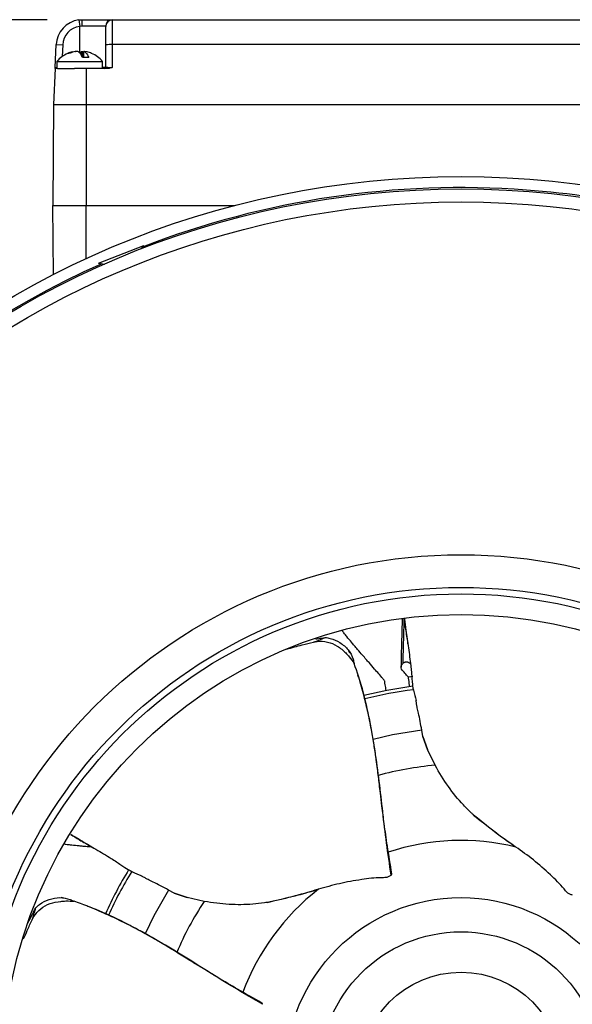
# Model space of a CAD drawing. Extents: x 5 to 297, y -3 to 205.
# Tile 14 of 37: x 54.05 to 62.53, y 150.65 to 165.75. Entities that reach past the tile are written whole.
import ezdxf

# ---------------------------------------------------------------- set-up
doc = ezdxf.new("R2010")
doc.units = 0
doc.layers.get('0').update_dxf_attribs({"linetype": 'CONTINUOUS'})
doc.styles.add('SLDTEXTSTYLE0', font='TXT', dxfattribs={"width": 0.605})
doc.dimstyles.new('SLDDIMSTYLE0', dxfattribs={"dimtxt": 2.5, "dimasz": 4, "dimexe": 0, "dimexo": 0.0625, "dimtad": 1, "dimdec": 0, "dimlfac": 10, "dimrnd": 1e-09, "dimzin": 12, "dimtxsty": 'SLDTEXTSTYLE0', "dimsah": 1, "dimcen": 0.09, "dimazin": 3, "dimtfac": 1, "dimtofl": 0, "dimtmove": 0, "dimatfit": 3, "dimtolj": 1, "dimtzin": 12})

# ---------------------------------------------------------------- blocks, each defined once
blk = doc.blocks.new('_D')
at = {"color": 7, "linetype": 'CONTINUOUS'}
for p, q in [((54.473, 165.75), (36.564, 165.75)), ((37.564, 165.75), (37.564, 135.845)), ((59.825, 135.845), (36.564, 135.845))]:
    blk.add_line(p, q, dxfattribs=at)
for points in [[(37.564, 165.75), (37.064, 161.75), (38.064, 161.75)], [(37.564, 135.845), (38.064, 139.845), (37.064, 139.845)]]:
    blk.add_solid(points, dxfattribs=at)
at = {"color": 7, "linetype": 'CONTINUOUS', "insert": (34.342, 145.25), "char_height": 2.5, "attachment_point": 1, "rotation": 90, "style": 'SLDTEXTSTYLE0'}
blk.add_mtext('299mm', dxfattribs=at)

msp = doc.modelspace()

# ---------------------------------------------------------------- linework, layer by layer
at = {"color": 7, "linetype": 'CONTINUOUS'}
for p, q in [((54.961, 165.746), (55.014, 165.75)), ((54.961, 165.746), (54.975, 165.647)), ((55.006, 165.65), (54.975, 165.647)), ((55.373, 165.65), (55.006, 165.65)), ((55.014, 165.75), (55.473, 165.75)), ((55.375, 165.647), (55.373, 165.65)), ((55.375, 165.363), (55.375, 165.647)), ((55.473, 165.75), (55.475, 165.746)), ((55.473, 165.75), (66.176, 165.75)), ((55.475, 165.746), (55.475, 165.367)), ((54.599, 165.019), (54.615, 165.367)), ((54.615, 165.367), (54.715, 165.363)), ((55.375, 165.02), (55.375, 165.363)), ((55.475, 165.367), (55.475, 165.019)), ((66.175, 165.367), (55.475, 165.367)), ((54.81, 165.231), (54.787, 165.231)), ((54.9, 165.264), (54.909, 165.264)), ((54.945, 165.264), (54.923, 165.264)), ((54.975, 165.239), (55.004, 165.264)), ((55.004, 165.264), (55.026, 165.264)), ((55.004, 165.264), (55.004, 165.199)), ((55.114, 165.17), (55.019, 165.17)), ((55.026, 165.174), (55.026, 165.264)), ((55.049, 165.264), (55.04, 165.264)), ((55.04, 165.17), (55.04, 165.264)), ((55.086, 165.255), (55.049, 165.264)), ((54.625, 165.11), (54.625, 165)), ((54.625, 165.11), (55.087, 165.11)), ((55.087, 165.11), (55.325, 165.11)), ((55.325, 165), (55.325, 165.11)), ((54.599, 165), (54.575, 164.45)), ((54.634, 165), (54.599, 165)), ((54.634, 165), (54.895, 165)), ((55.075, 165), (54.895, 165)), ((55.075, 165), (55.075, 164.45)), ((55.41, 165), (55.075, 165)), ((54.575, 164.45), (54.561, 162.9)), ((54.575, 164.45), (55.075, 164.45)), ((55.075, 164.45), (55.075, 162.9)), ((55.075, 164.45), (66.575, 164.45)), ((54.57, 161.84), (54.561, 162.9)), ((54.561, 162.9), (55.075, 162.9)), ((55.262, 162.016), (55.961, 162.288)), ((55.921, 162.237), (55.961, 162.288)), ((55.262, 162.016), (55.353, 162.002)), ((58.56, 156.207), (58.56, 156.207)), ((59.121, 156.034), (59.105, 156.071)), ((59.187, 155.878), (59.186, 155.879)), ((59.186, 155.878), (59.187, 155.878)), ((60.241, 154.758), (60.223, 154.856)), ((60.241, 154.758), (60.311, 154.56)), ((60.311, 154.56), (60.241, 154.758)), ((60.427, 154.317), (60.311, 154.56)), ((61.666, 153.064), (61.655, 153.072)), ((56.424, 152.358), (56.336, 152.404)), ((56.424, 152.358), (56.623, 152.289)), ((56.623, 152.289), (56.424, 152.358)), ((58.637, 152.416), (58.624, 152.412)), ((54.729, 152.278), (54.689, 152.288)), ((54.891, 152.232), (54.89, 152.232)), ((54.891, 152.232), (54.891, 152.232)), ((56.885, 152.228), (56.623, 152.289)), ((54.243, 151.947), (54.243, 151.947))]:
    msp.add_line(p, q, dxfattribs=at)
at = {"color": 1, "linetype": 'CONTINUOUS'}
for p, q in [((54.975, 165.239), (54.975, 165.647)), ((54.715, 165.363), (54.707, 165.186)), ((54.599, 165.019), (54.625, 165.019)), ((55.325, 165.02), (55.375, 165.02)), ((55.075, 162.085), (55.075, 162.9)), ((55.075, 162.9), (57.355, 162.9))]:
    msp.add_line(p, q, dxfattribs=at)
at = {"color": 7, "linetype": 'CONTINUOUS', "flags": 128}
for points in [[(60.084, 155.679), (60.056, 155.675), (60.018, 155.67)], [(60.085, 155.528), (59.686, 155.464), (59.335, 155.385)]]:
    msp.add_lwpolyline(points, dxfattribs=at)
at = {"color": 1, "linetype": 'CONTINUOUS', "flags": 128}
for points in [[(60.223, 154.856), (59.772, 154.784), (59.476, 154.715)], [(56.336, 152.404), (56.111, 152.007), (55.98, 151.733)]]:
    msp.add_lwpolyline(points, dxfattribs=at)
at = {"color": 7, "linetype": 'CONTINUOUS'}
for radius in [13.75, 13.56, 13.36, 7.95, 7.45, 7.35, 7.035, 2.693, 2.169, 1.549]:
    msp.add_circle((60.825, 149.595), radius, dxfattribs=at)
for centre, radius, start, end in [((55.014, 165.35), 0.4, 97.5998, 177.5), ((55.014, 165.35), 0.3, 97.5998, 177.5), ((55.327, 165.675), 0.322, 166.5006, 184.4253), ((55.473, 165.65), 0.0998, 90.0906, 180.0903), ((55.474, 165.647), 0.0996, 89.7484, 179.7461), ((55.45, 164.791), 0.577, 87.5213, 97.474), ((54.97, 164.818), 0.452, 113.7806, 139.7607), ((54.97, 164.818), 0.452, 103.8208, 113.7806), ((54.98, 164.818), 0.452, 66.8445, 76.2602), ((54.98, 164.818), 0.452, 40.2393, 66.8445), ((55.355, 165.02), 0.02, 270, 0), ((60.825, 149.595), 13.58, 85.7602, 111.0538), ((60.825, 149.595), 13.58, 68.9317, 85.7602), ((60.825, 149.595), 13.58, 113.9317, 156.0538), ((60.825, 149.595), 5.979, 148.5263, 155.8498)]:
    msp.add_arc(centre, radius, start, end, dxfattribs=at)
at = {"color": 1, "linetype": 'CONTINUOUS'}
for radius, start, end in [(5.926, 97.0844, 104.4298), (4.739, 94.8102, 105.5383), (3.57, 76.3583, 108.2037), (5.926, 148.5039, 155.8596), (3.57, 127.7869, 159.6323), (4.739, 146.2388, 156.9668)]:
    msp.add_arc((60.825, 149.595), radius, start, end, dxfattribs=at)
at = {"color": 7, "linetype": 'CONTINUOUS'}
msp.add_ellipse((55.475, 165.02), major_axis=(0.1, 0), ratio=0.008724, start_param=3.141593, end_param=4.712389, dxfattribs=at)
for points, knots in [([(54.923, 165.264), (54.896, 165.259), (54.857, 165.251), (54.821, 165.235), (54.81, 165.231)], [0, 0, 0, 0, 0.707746, 1, 1, 1, 1]), ([(55.019, 165.17), (55.009, 165.19), (54.987, 165.238), (54.961, 165.255), (54.945, 165.264)], [0, 0, 0, 0, 0.42993, 1, 1, 1, 1]), ([(55.04, 165.264), (55.056, 165.254), (55.082, 165.238), (55.104, 165.19), (55.114, 165.17)], [0, 0, 0, 0, 0.588237, 1, 1, 1, 1]), ([(54.599, 165), (54.599, 165.001), (54.599, 165.004), (54.599, 165.014), (54.599, 165.019), (54.599, 165.019)], [0, 0, 0, 0, 0.439536, 0.990716, 1, 1, 1, 1]), ([(55.475, 165.019), (55.474, 165.019), (55.463, 165.014), (55.442, 165.004), (55.42, 165.001), (55.41, 165)], [0, 0, 0, 0, 0.009284, 0.560464, 1, 1, 1, 1]), ([(59.922, 156.561), (59.921, 156.522), (59.919, 156.432), (59.915, 156.283), (59.911, 156.116), (59.905, 155.961), (59.906, 155.864), (59.907, 155.824)], [0, 0, 0, 0, 0.15849, 0.368116, 0.605045, 0.837952, 1, 1, 1, 1]), ([(59.957, 156.567), (59.957, 156.565), (59.965, 156.506), (59.985, 156.355), (60.017, 156.116), (60.049, 155.904), (60.064, 155.755), (60.07, 155.671), (60.074, 155.585), (60.096, 155.45), (60.121, 155.362), (60.135, 155.311)], [0, 0, 0, 0, 0.006186, 0.141013, 0.358607, 0.577905, 0.652696, 0.719493, 0.781157, 0.871744, 1, 1, 1, 1]), ([(58.56, 156.207), (58.561, 156.207), (58.569, 156.209), (58.591, 156.216), (58.638, 156.232), (58.69, 156.254), (58.725, 156.271), (58.741, 156.278)], [0, 0, 0, 0, 0.012756, 0.13347, 0.330698, 0.712392, 1, 1, 1, 1]), ([(58.599, 156.25), (58.613, 156.253), (58.66, 156.263), (58.708, 156.272), (58.741, 156.278)], [0, 0, 0, 0, 0.3137252, 1, 1, 1, 1]), ([(58.741, 156.278), (58.767, 156.274), (58.844, 156.263), (58.971, 156.204), (59.101, 156.096), (59.162, 155.975), (59.181, 155.901), (59.186, 155.879)], [0, 0, 0, 0, 0.130605, 0.388235, 0.647221, 0.894046, 1, 1, 1, 1]), ([(59.653, 155.613), (59.644, 155.624), (59.593, 155.685), (59.513, 155.777), (59.426, 155.877), (59.365, 155.947), (59.308, 156.013), (59.245, 156.084), (59.189, 156.151), (59.134, 156.216), (59.081, 156.28), (59.032, 156.342), (59.01, 156.37), (59.001, 156.381)], [0, 0, 0, 0, 0.0400339, 0.2165494, 0.3345387, 0.3971298, 0.482163, 0.5993096, 0.6803938, 0.7464482, 0.8661904, 0.9444088, 1, 1, 1, 1]), ([(58.15, 156.099), (58.229, 156.121), (58.365, 156.158), (58.503, 156.193), (58.56, 156.207)], [0, 0, 0, 0, 0.586338, 1, 1, 1, 1]), ([(58.56, 156.207), (58.58, 156.211), (58.649, 156.225), (58.777, 156.215), (58.932, 156.154), (59.037, 156.06), (59.126, 155.967), (59.163, 155.913), (59.186, 155.878)], [0, 0, 0, 0, 0.081791, 0.293327, 0.504727, 0.71574, 0.818502, 1, 1, 1, 1]), ([(59.754, 152.634), (59.729, 152.799), (59.679, 153.128), (59.606, 153.762), (59.537, 154.381), (59.429, 155.007), (59.329, 155.453), (59.231, 155.748), (59.187, 155.878)], [0, 0, 0, 0, 0.146695, 0.29326, 0.587441, 0.73452, 0.882022, 1, 1, 1, 1]), ([(60.018, 155.67), (60.013, 155.675), (59.99, 155.7), (59.953, 155.746), (59.904, 155.794), (59.905, 155.838), (59.916, 155.861), (59.927, 155.873), (59.931, 155.877)], [0, 0, 0, 0, 0.078975, 0.394901, 0.711879, 0.826652, 0.94146, 1, 1, 1, 1]), ([(60.051, 155.873), (60.05, 155.873), (60.04, 155.879), (60.029, 155.887), (60.016, 155.895), (60.008, 155.897), (60, 155.899), (59.994, 155.899), (59.99, 155.9), (59.986, 155.9), (59.983, 155.899), (59.982, 155.899), (59.982, 155.899), (59.982, 155.899), (59.981, 155.899), (59.981, 155.899), (59.98, 155.899), (59.978, 155.899), (59.977, 155.899), (59.976, 155.899), (59.976, 155.899), (59.976, 155.899), (59.976, 155.898), (59.975, 155.898), (59.975, 155.898), (59.974, 155.898), (59.973, 155.898), (59.969, 155.897), (59.964, 155.896), (59.959, 155.894), (59.957, 155.893), (59.956, 155.893), (59.956, 155.893), (59.956, 155.893), (59.955, 155.892), (59.954, 155.892), (59.952, 155.891), (59.951, 155.89), (59.951, 155.89), (59.95, 155.89), (59.95, 155.89), (59.95, 155.89), (59.95, 155.89), (59.95, 155.89), (59.95, 155.89), (59.948, 155.889), (59.946, 155.888), (59.945, 155.887), (59.944, 155.887), (59.944, 155.887), (59.944, 155.887), (59.944, 155.887), (59.944, 155.886), (59.943, 155.886), (59.942, 155.885), (59.94, 155.884), (59.94, 155.884), (59.939, 155.883), (59.939, 155.883), (59.939, 155.883), (59.939, 155.883), (59.939, 155.883), (59.939, 155.883), (59.939, 155.883), (59.939, 155.883), (59.939, 155.883), (59.939, 155.883), (59.939, 155.883), (59.938, 155.883), (59.937, 155.882), (59.934, 155.88), (59.932, 155.878), (59.931, 155.877)], [0, 0, 0, 0, 0.028419, 0.273132, 0.339865, 0.406679, 0.470185, 0.501856, 0.533528, 0.565199, 0.581024, 0.588935, 0.590913, 0.591902, 0.592396, 0.594374, 0.602286, 0.618111, 0.626022, 0.629978, 0.631955, 0.632203, 0.633191, 0.637147, 0.641103, 0.642091, 0.646047, 0.661872, 0.725327, 0.756989, 0.772813, 0.774791, 0.775038, 0.776027, 0.779982, 0.795806, 0.81163, 0.819542, 0.821519, 0.822508, 0.823003, 0.82325, 0.823374, 0.823868, 0.825846, 0.833757, 0.865415, 0.873326, 0.874315, 0.874562, 0.874624, 0.874871, 0.87586, 0.879816, 0.895639, 0.911463, 0.919374, 0.921352, 0.922341, 0.922588, 0.922711, 0.923206, 0.9237, 0.923948, 0.924009, 0.92404, 0.924164, 0.924658, 0.926636, 0.934547, 0.966202, 1, 1, 1, 1]), ([(59.763, 152.654), (59.74, 152.796), (59.698, 153.057), (59.649, 153.401), (59.615, 153.669), (59.59, 153.87), (59.573, 154.019), (59.558, 154.143), (59.543, 154.269), (59.523, 154.423), (59.494, 154.612), (59.454, 154.85), (59.404, 155.108), (59.335, 155.386), (59.287, 155.58), (59.247, 155.69), (59.243, 155.701)], [0, 0, 0, 0, 0.133559, 0.244374, 0.333063, 0.399722, 0.444622, 0.483508, 0.526023, 0.572165, 0.639341, 0.715982, 0.810964, 0.894803, 0.989299, 1, 1, 1, 1]), ([(60.038, 155.522), (60.037, 155.53), (60.031, 155.574), (60.024, 155.623), (60.019, 155.664), (60.018, 155.67)], [0, 0, 0, 0, 0.1746098, 0.8774088, 1, 1, 1, 1]), ([(59.677, 155.462), (59.672, 155.495), (59.662, 155.557), (59.656, 155.597), (59.653, 155.613), (59.653, 155.612), (59.653, 155.612)], [0, 0, 0, 0, 0.377318, 0.708884, 0.933822, 1, 1, 1, 1]), ([(60.223, 154.856), (60.207, 154.947), (60.184, 155.074), (60.154, 155.192), (60.143, 155.253), (60.138, 155.29), (60.135, 155.311), (60.135, 155.316), (60.135, 155.316)], [0, 0, 0, 0, 0.49695, 0.690245, 0.821094, 0.954451, 0.998915, 1, 1, 1, 1]), ([(61.019, 153.553), (61.008, 153.563), (60.954, 153.613), (60.816, 153.752), (60.624, 153.985), (60.493, 154.206), (60.427, 154.317)], [0, 0, 0, 0, 0.04639, 0.231994, 0.614273, 1, 1, 1, 1]), ([(61.019, 153.553), (61.12, 153.473), (61.32, 153.314), (61.544, 153.152), (61.655, 153.072)], [0, 0, 0, 0, 0.503025, 1, 1, 1, 1]), ([(61.655, 153.072), (61.644, 153.08), (61.587, 153.118), (61.36, 153.273), (61.17, 153.429), (61.019, 153.553)], [0, 0, 0, 0, 0.0493648, 0.246835, 1, 1, 1, 1]), ([(54.84, 153.259), (54.889, 153.23), (55.016, 153.153), (55.223, 153.029), (55.408, 152.922), (55.534, 152.841), (55.604, 152.793), (55.674, 152.743), (55.793, 152.676), (55.877, 152.641), (55.926, 152.62)], [0, 0, 0, 0, 0.134906, 0.354046, 0.574904, 0.650227, 0.717499, 0.779601, 0.870832, 1, 1, 1, 1]), ([(55.165, 153.064), (55.146, 153.065), (55.099, 153.068), (55.032, 153.074), (54.947, 153.081), (54.865, 153.09), (54.789, 153.098), (54.757, 153.102), (54.745, 153.103)], [0, 0, 0, 0, 0.128299, 0.309124, 0.456431, 0.723467, 0.897901, 1, 1, 1, 1]), ([(62.533, 152.327), (62.527, 152.328), (62.514, 152.33), (62.493, 152.338), (62.472, 152.35), (62.439, 152.379), (62.363, 152.48), (62.181, 152.654), (61.937, 152.872), (61.757, 153), (61.666, 153.064)], [0, 0, 0, 0, 0.01678, 0.033566, 0.050201, 0.066643, 0.131484, 0.388107, 0.694039, 1, 1, 1, 1]), ([(59.754, 152.634), (59.757, 152.638), (59.763, 152.646), (59.765, 152.655), (59.762, 152.658), (59.762, 152.658)], [0, 0, 0, 0, 0.483473, 0.967059, 1, 1, 1, 1]), ([(56.336, 152.404), (56.255, 152.449), (56.141, 152.51), (56.03, 152.561), (55.976, 152.59), (55.944, 152.609), (55.926, 152.62), (55.922, 152.622), (55.922, 152.622)], [0, 0, 0, 0, 0.49695, 0.690245, 0.821094, 0.954451, 0.998915, 1, 1, 1, 1]), ([(59.754, 152.634), (59.749, 152.63), (59.74, 152.621), (59.72, 152.61), (59.698, 152.601), (59.654, 152.593), (59.528, 152.596), (59.278, 152.563), (58.956, 152.507), (58.743, 152.447), (58.637, 152.416)], [0, 0, 0, 0, 0.0167804, 0.033566, 0.0502014, 0.0666425, 0.1314841, 0.3881075, 0.6940385, 1, 1, 1, 1]), ([(57.851, 152.215), (57.977, 152.244), (58.226, 152.301), (58.492, 152.375), (58.624, 152.412)], [0, 0, 0, 0, 0.503025, 1, 1, 1, 1]), ([(58.624, 152.412), (58.611, 152.408), (58.545, 152.388), (58.283, 152.307), (58.042, 152.256), (57.851, 152.215)], [0, 0, 0, 0, 0.049365, 0.246835, 1, 1, 1, 1]), ([(54.243, 151.947), (54.252, 151.965), (54.285, 152.028), (54.372, 152.122), (54.517, 152.205), (54.655, 152.228), (54.783, 152.24), (54.849, 152.235), (54.891, 152.232)], [0, 0, 0, 0, 0.081791, 0.293327, 0.504727, 0.71574, 0.818502, 1, 1, 1, 1]), ([(54.3, 152.133), (54.319, 152.151), (54.377, 152.204), (54.502, 152.266), (54.667, 152.301), (54.799, 152.273), (54.869, 152.242), (54.89, 152.232)], [0, 0, 0, 0, 0.130605, 0.388235, 0.647221, 0.894046, 1, 1, 1, 1]), ([(57.781, 150.652), (57.637, 150.736), (57.348, 150.903), (56.806, 151.241), (56.28, 151.572), (55.723, 151.878), (55.312, 152.078), (55.02, 152.185), (54.891, 152.232)], [0, 0, 0, 0, 0.146695, 0.29326, 0.587441, 0.73452, 0.882022, 1, 1, 1, 1]), ([(57.851, 152.215), (57.837, 152.213), (57.763, 152.201), (57.569, 152.18), (57.267, 152.175), (57.013, 152.211), (56.885, 152.228)], [0, 0, 0, 0, 0.04639, 0.231994, 0.614273, 1, 1, 1, 1]), ([(54.18, 151.899), (54.205, 151.948), (54.244, 152.025), (54.285, 152.103), (54.3, 152.133)], [0, 0, 0, 0, 0.6221139, 1, 1, 1, 1]), ([(54.243, 151.947), (54.244, 151.948), (54.247, 151.956), (54.256, 151.977), (54.272, 152.023), (54.287, 152.078), (54.296, 152.116), (54.3, 152.133)], [0, 0, 0, 0, 0.012756, 0.13347, 0.330698, 0.712392, 1, 1, 1, 1]), ([(57.771, 150.672), (57.645, 150.743), (57.416, 150.873), (57.116, 151.049), (56.885, 151.19), (56.713, 151.295), (56.585, 151.374), (56.479, 151.441), (56.371, 151.507), (56.238, 151.587), (56.072, 151.683), (55.861, 151.8), (55.629, 151.921), (55.368, 152.041), (55.186, 152.124), (55.076, 152.162), (55.065, 152.166)], [0, 0, 0, 0, 0.133559, 0.244374, 0.333063, 0.399722, 0.444622, 0.483508, 0.526023, 0.572165, 0.639341, 0.715982, 0.810964, 0.894803, 0.989299, 1, 1, 1, 1]), ([(54.113, 151.654), (54.132, 151.698), (54.174, 151.796), (54.219, 151.893), (54.243, 151.947)], [0, 0, 0, 0, 0.452099, 1, 1, 1, 1]), ([(57.781, 150.652), (57.78, 150.657), (57.777, 150.667), (57.772, 150.674), (57.768, 150.674), (57.767, 150.674)], [0, 0, 0, 0, 0.483473, 0.967059, 1, 1, 1, 1])]:
    msp.add_open_spline(points, degree=3, knots=knots, dxfattribs=at)
at = {"color": 1, "linetype": 'CONTINUOUS'}
for points, knots in [([(59.95, 156.566), (59.945, 156.399), (59.938, 156.169), (59.933, 155.939), (59.931, 155.877)], [0, 0, 0, 0, 0.7285091, 1, 1, 1, 1]), ([(59.954, 156.567), (59.96, 156.512), (59.976, 156.387), (59.997, 156.25), (60.01, 156.168), (60.012, 156.156)], [0, 0, 0, 0, 0.396194, 0.913753, 1, 1, 1, 1]), ([(54.838, 153.256), (54.882, 153.229), (54.987, 153.164), (55.105, 153.097), (55.178, 153.056), (55.189, 153.051)], [0, 0, 0, 0, 0.383145, 0.911889, 1, 1, 1, 1])]:
    msp.add_open_spline(points, degree=3, knots=knots, dxfattribs=at)

# ---------------------------------------------------------------- dimensions: what is measured, and where the dimension line sits
at = {"color": 7, "linetype": 'CONTINUOUS'}
dim = msp.add_linear_dim(base=(37.564, 135.845), p1=(55.473, 165.75), p2=(60.825, 135.845), angle=90, dimstyle='SLDDIMSTYLE0', dxfattribs=at)
dim.commit()
dim.dimension.update_dxf_attribs({"geometry": '_D', "text_midpoint": (37.564, 150.976), "dimtype": 160})

doc.saveas('drawing.dxf')
